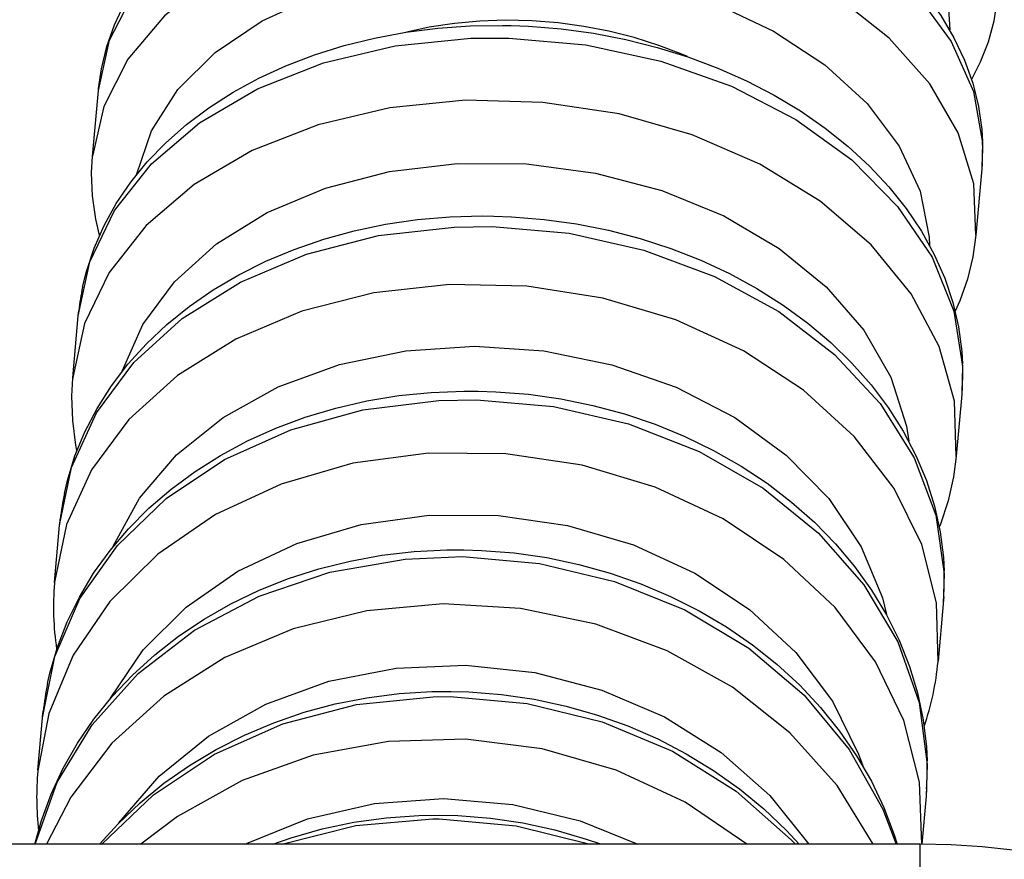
# Model space of a CAD drawing. Header units: millimetres. Extents: x -109 to 627, y -178 to 173.
# Tile 36 of 178: x -10.9061 to -10.8839, y 31.0863 to 31.1053. Entities that reach past the tile are written whole.
import ezdxf

# ---------------------------------------------------------------- set-up
doc = ezdxf.new("R2010")
doc.units = ezdxf.units.MM
doc.layers.add('O - MOBILIÁRIO', color=8, linetype='Continuous')
doc.styles.add('GULIM', font='Gulim.ttf')
doc.dimstyles.new('GULIM-100', dxfattribs={"dimtxt": 0.1, "dimasz": 0.05, "dimexe": 0.2, "dimexo": 0, "dimgap": 0.025, "dimtad": 1, "dimdec": 0, "dimlfac": 100, "dimzin": 12, "dimdsep": 46, "dimtxsty": 'GULIM', "dimblk": 'OPEN30', "dimcen": 0, "dimclrd": 152, "dimclre": 152, "dimclrt": 152, "dimaunit": 1, "dimadec": 0, "dimazin": 0, "dimtfac": 1.875, "dimtdec": 0, "dimtmove": 2, "dimatfit": 3, "dimldrblk": 'OPEN30', "dimfxl": 0, "dimtolj": 1, "dimtzin": 12, "dimlwd": -1, "dimarcsym": 0})

# ---------------------------------------------------------------- blocks, each defined once
blk = doc.blocks.new('_Open30')
at = {"color": 0, "linetype": 'ByBlock', "lineweight": -2}
for p, q in [((-1, 0.26794919), (0, 0)), ((0, 0), (-1, -0.26794919)), ((0, 0), (-1, 0))]:
    blk.add_line(p, q, dxfattribs=at)
blk = doc.blocks.new('*D773')
at = {"color": 152, "lineweight": -2, "transparency": 16777216}
for p, q in [((-10.91807430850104, 32.58157190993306), (-10.28253092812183, 32.58157190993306)), ((-10.91807430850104, 31.03197329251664), (-10.28253092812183, 31.03197329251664))]:
    blk.add_line(p, q, dxfattribs=at)
at = {"color": 152, "transparency": 16777216}
blk.add_line((-10.48253092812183, 31.08197329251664), (-10.48253092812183, 32.53157190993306), dxfattribs=at)
at = {"layer": 'Defpoints', "color": 0, "transparency": 16777216}
for p in [(-10.91807430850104, 32.58157190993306), (-10.48253092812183, 32.58157190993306), (-10.91807430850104, 31.03197329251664)]:
    blk.add_point(p, dxfattribs=at)
at = {"color": 152, "transparency": 16777216, "xscale": 0.05, "yscale": 0.05, "zscale": 0.05}
for p, rotation in [((-10.48253092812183, 32.58157190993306), 90), ((-10.48253092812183, 31.03197329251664), 270)]:
    blk.add_blockref('_Open30', p, dxfattribs=dict(at, rotation=rotation))
at = {"color": 152, "transparency": 16777216, "insert": (-10.55892906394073, 31.80677260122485), "char_height": 0.1, "attachment_point": 5, "rotation": 90, "style": 'GULIM'}
blk.add_mtext('\\A1;155', dxfattribs=at)
blk = doc.blocks.new('*D774')
at = {"color": 152, "lineweight": -2, "transparency": 16777216}
for p, q in [((-10.91807430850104, 31.03197329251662), (-10.91807430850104, 31.62477791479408)), ((-8.168786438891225, 31.03197329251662), (-8.168786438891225, 31.62477791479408))]:
    blk.add_line(p, q, dxfattribs=at)
at = {"color": 152, "transparency": 16777216}
blk.add_line((-10.86807430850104, 31.42477791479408), (-8.218786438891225, 31.42477791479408), dxfattribs=at)
at = {"layer": 'Defpoints', "color": 0, "transparency": 16777216}
for p in [(-8.168786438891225, 31.42477791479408), (-10.91807430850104, 31.03197329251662), (-8.168786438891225, 31.03197329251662)]:
    blk.add_point(p, dxfattribs=at)
at = {"color": 152, "transparency": 16777216, "xscale": 0.05, "yscale": 0.05, "zscale": 0.05, "rotation": 180}
blk.add_blockref('_Open30', (-10.91807430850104, 31.42477791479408), dxfattribs=at)
at = {"color": 152, "transparency": 16777216, "xscale": 0.05, "yscale": 0.05, "zscale": 0.05}
blk.add_blockref('_Open30', (-8.168786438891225, 31.42477791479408), dxfattribs=at)
at = {"color": 152, "transparency": 16777216, "insert": (-9.543430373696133, 31.50110947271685), "char_height": 0.1, "attachment_point": 5, "style": 'GULIM'}
blk.add_mtext('\\A1;275', dxfattribs=at)

msp = doc.modelspace()

# ---------------------------------------------------------------- linework, layer by layer
at = {"layer": 'O - MOBILIÁRIO'}
for p, q in [((-10.90441149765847, 31.10216451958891, 1.982423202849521e-05), (-10.9042785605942, 31.10365884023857, 1.982423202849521e-05)), ((-10.90427852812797, 31.10365920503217, 1.982423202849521e-05), (-10.90427477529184, 31.1036994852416, 1.982423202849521e-05)), ((-10.88434710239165, 31.10202139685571, 1.982423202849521e-05), (-10.88435843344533, 31.10187334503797, 1.982423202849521e-05)), ((-10.88435723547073, 31.10188660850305, 1.982423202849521e-05), (-10.884490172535, 31.10039228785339, 1.982423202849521e-05)), ((-10.90473049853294, 31.09857867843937, 1.982423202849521e-05), (-10.90471954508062, 31.09868865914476, 1.982423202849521e-05)), ((-10.90485513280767, 31.09717769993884, 1.982423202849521e-05), (-10.90473080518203, 31.09857524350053, 1.982423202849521e-05)), ((-10.88479826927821, 31.0969514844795, 1.982423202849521e-05), (-10.88480848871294, 31.09681428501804, 1.982423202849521e-05)), ((-10.88480948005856, 31.09680301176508, 1.982423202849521e-05), (-10.88493380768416, 31.09540546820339, 1.982423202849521e-05)), ((-10.9052661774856, 31.09255722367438, 1.982423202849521e-05), (-10.90515108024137, 31.09385101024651, 1.982423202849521e-05)), ((-10.90515017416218, 31.09386110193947, 1.982423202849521e-05), (-10.90513727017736, 31.09398880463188, 1.982423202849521e-05)), ((-10.8852297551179, 31.09207877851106, 1.982423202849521e-05), (-10.88534485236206, 31.09078499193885, 1.982423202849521e-05)), ((-10.88521762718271, 31.09223841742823, 1.982423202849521e-05), (-10.88522867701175, 31.09209103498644, 1.982423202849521e-05)), ((-10.90553543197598, 31.08953023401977, 1.982423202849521e-05), (-10.90552293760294, 31.0896537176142, 1.982423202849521e-05)), ((-10.90564257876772, 31.08832616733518, 1.982423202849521e-05), (-10.90553728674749, 31.08950973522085, 1.982423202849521e-05)), ((-10.88560313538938, 31.08790502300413, 1.982423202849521e-05), (-10.88561481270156, 31.08775056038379, 1.982423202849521e-05)), ((-10.88561596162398, 31.08773750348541, 1.982423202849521e-05), (-10.88571228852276, 31.08665471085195, 1.982423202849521e-05)), ((-10.88574785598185, 31.08665547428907, 1.982423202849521e-05), (-10.91447410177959, 31.08665547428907, 1.982423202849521e-05)), ((-10.88574785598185, 31.08597710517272, 1.982423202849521e-05), (-10.88574785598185, 31.08665547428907, 1.982423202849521e-05))]:
    msp.add_line(p, q, dxfattribs=at)
for points in [[(-10.90301238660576, 31.10660639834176, 1.982423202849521e-05), (-10.90279387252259, 31.10753893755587, 1.982423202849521e-05), (-10.90230959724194, 31.10841909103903, 1.982423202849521e-05), (-10.90157427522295, 31.10922011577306, 1.982423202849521e-05), (-10.90061024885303, 31.10991767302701, 1.982423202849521e-05), (-10.89944680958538, 31.11049056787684, 1.982423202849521e-05), (-10.89811930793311, 31.11092139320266, 1.982423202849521e-05), (-10.89666807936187, 31.11119705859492, 1.982423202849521e-05), (-10.89513721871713, 31.11130918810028, 1.982423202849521e-05), (-10.89357324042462, 31.11125437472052, 1.982423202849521e-05), (-10.89202366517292, 31.11103428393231, 1.982423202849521e-05), (-10.89053557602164, 31.11065560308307, 1.982423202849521e-05), (-10.8891541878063, 31.11012983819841, 1.982423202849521e-05), (-10.8879214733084, 31.10947296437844, 1.982423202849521e-05), (-10.88687488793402, 31.10870494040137, 1.982423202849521e-05), (-10.88604623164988, 31.10784910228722, 1.982423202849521e-05), (-10.88546068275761, 31.1069314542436, 1.982423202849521e-05), (-10.88513603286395, 31.10597987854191, 1.982423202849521e-05), (-10.88508214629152, 31.10502328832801, 1.982423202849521e-05), (-10.88508339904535, 31.10500925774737, 1.982423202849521e-05)], [(-10.90427477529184, 31.1036994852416, 1.982423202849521e-05), (-10.90421080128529, 31.10414518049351, 1.982423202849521e-05), (-10.90408760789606, 31.10464877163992, 1.982423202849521e-05), (-10.90391215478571, 31.10514098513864, 1.982423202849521e-05), (-10.903685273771, 31.10561978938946, 1.982423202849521e-05), (-10.90340780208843, 31.10608311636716, 1.982423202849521e-05), (-10.90308070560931, 31.10652877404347, 1.982423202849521e-05), (-10.90270522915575, 31.10695441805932, 1.982423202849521e-05), (-10.90228302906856, 31.10735759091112, 1.982423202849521e-05), (-10.90181624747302, 31.10773581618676, 1.982423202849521e-05), (-10.90130750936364, 31.10808671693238, 1.982423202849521e-05), (-10.90075985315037, 31.10840812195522, 1.982423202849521e-05), (-10.90017662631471, 31.10869813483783, 1.982423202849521e-05), (-10.89956138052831, 31.10895515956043, 1.982423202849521e-05), (-10.89891779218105, 31.10917789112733, 1.982423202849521e-05), (-10.89824970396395, 31.10936526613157, 1.982423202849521e-05), (-10.89756085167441, 31.10951650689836, 1.982423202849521e-05), (-10.89685499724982, 31.10963103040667, 1.982423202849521e-05), (-10.89613592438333, 31.10970842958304, 1.982423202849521e-05), (-10.89540743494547, 31.10974846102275, 1.982423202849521e-05), (-10.8947119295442, 31.10975183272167, 1.982423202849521e-05), (-10.8945569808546, 31.10974801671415, 1.982423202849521e-05)], [(-10.8945569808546, 31.10974801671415, 1.982423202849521e-05), (-10.89416369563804, 31.10973089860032, 1.982423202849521e-05), (-10.89342892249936, 31.1096703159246, 1.982423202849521e-05), (-10.89269872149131, 31.10957278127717, 1.982423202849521e-05), (-10.89197701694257, 31.10943876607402, 1.982423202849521e-05), (-10.89126755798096, 31.1092688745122, 1.982423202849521e-05), (-10.89057403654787, 31.10906384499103, 1.982423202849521e-05), (-10.88990008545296, 31.10882454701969, 1.982423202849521e-05), (-10.88924927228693, 31.10855197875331, 1.982423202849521e-05), (-10.88862509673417, 31.10824726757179, 1.982423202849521e-05), (-10.88803099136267, 31.10791167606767, 1.982423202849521e-05), (-10.88747032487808, 31.10754661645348, 1.982423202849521e-05), (-10.88694640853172, 31.10715367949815, 1.982423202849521e-05), (-10.88646259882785, 31.10673477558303, 1.982423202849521e-05), (-10.88602206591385, 31.1062920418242, 1.982423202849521e-05), (-10.88562782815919, 31.10582794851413, 1.982423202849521e-05), (-10.88528266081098, 31.10534533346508, 1.982423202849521e-05), (-10.88498897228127, 31.10484739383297, 1.982423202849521e-05), (-10.88474867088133, 31.10433761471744, 1.982423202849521e-05), (-10.88456306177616, 31.10381963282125, 1.982423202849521e-05), (-10.88443281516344, 31.10329706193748, 1.982423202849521e-05), (-10.88435802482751, 31.1027733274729, 1.982423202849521e-05), (-10.88434105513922, 31.1025045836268, 1.982423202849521e-05)], [(-10.9042785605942, 31.10365884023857, 1.982423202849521e-05), (-10.90402547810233, 31.10478921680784, 1.982423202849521e-05), (-10.90347743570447, 31.10585832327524, 1.982423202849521e-05), (-10.90265108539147, 31.10683367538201, 1.982423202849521e-05), (-10.90157153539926, 31.1076856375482, 1.982423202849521e-05), (-10.90027158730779, 31.10838832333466, 1.982423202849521e-05), (-10.89879073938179, 31.10892038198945, 1.982423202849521e-05), (-10.89717398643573, 31.10926564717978, 1.982423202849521e-05), (-10.89547045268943, 31.10941362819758, 1.982423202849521e-05), (-10.89461683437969, 31.10941243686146, 1.982423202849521e-05)], [(-10.89461683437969, 31.10941243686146, 1.982423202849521e-05), (-10.89288042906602, 31.10925965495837, 1.982423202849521e-05), (-10.89118770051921, 31.1089097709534, 1.982423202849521e-05), (-10.88959008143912, 31.10837341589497, 1.982423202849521e-05), (-10.88813611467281, 31.10766688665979, 1.982423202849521e-05), (-10.88686997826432, 31.10681165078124, 1.982423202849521e-05), (-10.88583014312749, 31.1058336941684, 1.982423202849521e-05), (-10.8850482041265, 31.10476273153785, 1.982423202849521e-05), (-10.8845479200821, 31.10363130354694, 1.982423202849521e-05), (-10.88434449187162, 31.10247378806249, 1.982423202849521e-05), (-10.88435723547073, 31.10188660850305, 1.982423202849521e-05)], [(-10.88449020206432, 31.10039195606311, 1.982423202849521e-05), (-10.88453968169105, 31.10154925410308, 1.982423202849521e-05), (-10.88489030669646, 31.10269832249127, 1.982423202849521e-05), (-10.88553142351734, 31.1038042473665, 1.982423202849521e-05), (-10.8864435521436, 31.10483342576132, 1.982423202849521e-05), (-10.88759897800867, 31.10575458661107, 1.982423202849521e-05), (-10.88896259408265, 31.10653974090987, 1.982423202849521e-05), (-10.89049296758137, 31.10716503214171, 1.982423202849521e-05), (-10.89214359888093, 31.10761146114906, 1.982423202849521e-05), (-10.89386433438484, 31.1078654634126, 1.982423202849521e-05), (-10.89560289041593, 31.10791932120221, 1.982423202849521e-05), (-10.89730644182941, 31.107771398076, 1.982423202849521e-05), (-10.898923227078, 31.10742618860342, 1.982423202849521e-05), (-10.90040412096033, 31.10689418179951, 1.982423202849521e-05), (-10.90170412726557, 31.10619154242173, 1.982423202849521e-05), (-10.90278374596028, 31.10533961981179, 1.982423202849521e-05), (-10.9036101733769, 31.10436429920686, 1.982423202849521e-05), (-10.90415829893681, 31.10329521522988, 1.982423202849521e-05), (-10.90441042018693, 31.10217644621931, 1.982423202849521e-05)], [(-10.90342100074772, 31.10175182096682, 1.982423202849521e-05), (-10.90308275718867, 31.10275015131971, 1.982423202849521e-05), (-10.9024842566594, 31.1036810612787, 1.982423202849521e-05), (-10.90164368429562, 31.10451626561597, 1.982423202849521e-05), (-10.90058658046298, 31.10523038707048, 1.982423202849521e-05), (-10.89934506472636, 31.10580172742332, 1.982423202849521e-05), (-10.8979568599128, 31.10621292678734, 1.982423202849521e-05), (-10.89646414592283, 31.10645149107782, 1.982423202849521e-05), (-10.89491227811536, 31.10651017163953, 1.982423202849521e-05), (-10.89334840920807, 31.10638718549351, 1.982423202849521e-05), (-10.89182005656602, 31.10608626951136, 1.982423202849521e-05), (-10.89037365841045, 31.105616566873, 1.982423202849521e-05), (-10.88905316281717, 31.10499234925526, 1.982423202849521e-05), (-10.88789869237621, 31.10423258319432, 1.982423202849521e-05), (-10.8869453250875, 31.10336035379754, 1.982423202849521e-05), (-10.88622202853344, 31.10240216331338, 1.982423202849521e-05), (-10.8857507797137, 31.10138712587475, 1.982423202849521e-05), (-10.88554589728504, 31.10034608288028, 1.982423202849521e-05), (-10.88553797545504, 31.10016136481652, 1.982423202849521e-05)], [(-10.88401629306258, 31.10571908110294, 1.982423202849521e-05), (-10.88401833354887, 31.10569688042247, 1.982423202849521e-05), (-10.88409071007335, 31.10521874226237, 1.982423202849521e-05), (-10.88421598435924, 31.10475026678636, 1.982423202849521e-05), (-10.88439317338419, 31.10429347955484, 1.982423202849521e-05), (-10.88459090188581, 31.10390344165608, 1.982423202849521e-05)], [(-10.90463497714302, 31.09922114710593, 1.982423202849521e-05), (-10.90454865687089, 31.09957672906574, 1.982423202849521e-05), (-10.90437509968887, 31.10010251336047, 1.982423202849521e-05), (-10.90414992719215, 31.10061477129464, 1.982423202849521e-05), (-10.9038741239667, 31.10111111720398, 1.982423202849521e-05), (-10.90354883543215, 31.10158911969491, 1.982423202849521e-05), (-10.90317545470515, 31.10204628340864, 1.982423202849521e-05), (-10.90275570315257, 31.10248007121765, 1.982423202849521e-05), (-10.90229168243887, 31.10288796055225, 1.982423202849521e-05), (-10.90178588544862, 31.10326751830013, 1.982423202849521e-05), (-10.9012411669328, 31.10361647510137, 1.982423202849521e-05), (-10.90066068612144, 31.103932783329, 1.982423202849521e-05), (-10.90004783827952, 31.10421465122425, 1.982423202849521e-05), (-10.89940618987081, 31.10446055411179, 1.982423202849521e-05), (-10.89873942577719, 31.10466922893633, 1.982423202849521e-05), (-10.89805134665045, 31.10483965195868, 1.982423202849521e-05), (-10.89734577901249, 31.10497104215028, 1.982423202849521e-05), (-10.89662655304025, 31.1050628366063, 1.982423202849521e-05), (-10.89589752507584, 31.10511466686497, 1.982423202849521e-05), (-10.89516256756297, 31.10512635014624, 1.982423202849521e-05), (-10.89497300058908, 31.10512285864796, 1.982423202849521e-05)], [(-10.89099446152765, 31.10442041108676, 1.982423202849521e-05), (-10.89112126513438, 31.1044746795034, 1.982423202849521e-05), (-10.89164005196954, 31.10467377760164, 1.982423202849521e-05), (-10.89219469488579, 31.10484911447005, 1.982423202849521e-05), (-10.89276629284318, 31.10499330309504, 1.982423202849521e-05), (-10.89333357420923, 31.1051023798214, 1.982423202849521e-05), (-10.89390898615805, 31.10518033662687, 1.982423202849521e-05), (-10.89450545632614, 31.10522738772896, 1.982423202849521e-05), (-10.89510197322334, 31.10524057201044, 1.982423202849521e-05), (-10.89567730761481, 31.10522074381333, 1.982423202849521e-05), (-10.89624460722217, 31.10516900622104, 1.982423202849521e-05), (-10.89681583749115, 31.1050827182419, 1.982423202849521e-05), (-10.89732221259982, 31.10497544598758, 1.982423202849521e-05)], [(-10.89497300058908, 31.10512285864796, 1.982423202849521e-05), (-10.89457750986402, 31.10510703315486, 1.982423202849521e-05), (-10.89384172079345, 31.10504681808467, 1.982423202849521e-05), (-10.89311072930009, 31.10494687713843, 1.982423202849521e-05), (-10.89238849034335, 31.10480769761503, 1.982423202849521e-05), (-10.89167880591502, 31.1046299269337, 1.982423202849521e-05), (-10.89098542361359, 31.10441437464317, 1.982423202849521e-05), (-10.89031203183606, 31.10416201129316, 1.982423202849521e-05), (-10.88966225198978, 31.10387396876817, 1.982423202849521e-05), (-10.88903963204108, 31.10355154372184, 1.982423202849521e-05), (-10.8884476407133, 31.10319620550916, 1.982423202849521e-05), (-10.8878896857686, 31.10280962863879, 1.982423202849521e-05), (-10.88736910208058, 31.10239372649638, 1.982423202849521e-05), (-10.88688906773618, 31.10195063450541, 1.982423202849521e-05), (-10.88645260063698, 31.10148275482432, 1.982423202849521e-05), (-10.88606250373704, 31.10099277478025, 1.982423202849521e-05), (-10.88572129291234, 31.1004836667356, 1.982423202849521e-05), (-10.88543111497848, 31.09995865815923, 1.982423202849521e-05), (-10.88519367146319, 31.09942116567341, 1.982423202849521e-05), (-10.88501016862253, 31.09887469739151, 1.982423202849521e-05), (-10.88488131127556, 31.09832274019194, 1.982423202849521e-05), (-10.88480734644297, 31.09776865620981, 1.982423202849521e-05), (-10.88479070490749, 31.09748548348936, 1.982423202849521e-05)], [(-10.90473080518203, 31.09857524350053, 1.982423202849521e-05), (-10.90446982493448, 31.09979439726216, 1.982423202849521e-05), (-10.90391412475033, 31.10094958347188, 1.982423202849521e-05), (-10.90308058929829, 31.10200570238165, 1.982423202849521e-05), (-10.90199454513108, 31.10293066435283, 1.982423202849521e-05), (-10.90068899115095, 31.10369636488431, 1.982423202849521e-05), (-10.89920359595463, 31.10427953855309, 1.982423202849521e-05), (-10.89758349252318, 31.10466246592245, 1.982423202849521e-05), (-10.89587790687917, 31.10483351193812, 1.982423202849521e-05), (-10.89502377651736, 31.10483807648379, 1.982423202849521e-05)], [(-10.89502377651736, 31.10483807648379, 1.982423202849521e-05), (-10.89328735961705, 31.10468542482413, 1.982423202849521e-05), (-10.89159599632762, 31.10432019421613, 1.982423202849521e-05), (-10.89000107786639, 31.10375348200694, 1.982423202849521e-05), (-10.88855106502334, 31.10300250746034, 1.982423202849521e-05), (-10.8872900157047, 31.10209008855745, 1.982423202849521e-05), (-10.88625624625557, 31.10104394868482, 1.982423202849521e-05), (-10.88548116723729, 31.09989587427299, 1.982423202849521e-05), (-10.8849883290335, 31.09868074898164, 1.982423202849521e-05), (-10.88479270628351, 31.09743549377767, 1.982423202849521e-05), (-10.88480948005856, 31.09680301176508, 1.982423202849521e-05)], [(-10.88493409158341, 31.09540228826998, 1.982423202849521e-05), (-10.88497498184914, 31.09664834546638, 1.982423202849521e-05), (-10.88531727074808, 31.09788356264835, 1.982423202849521e-05), (-10.88595055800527, 31.09907040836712, 1.982423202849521e-05), (-10.8868556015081, 31.10017282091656, 1.982423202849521e-05), (-10.88800490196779, 31.1011573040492, 1.982423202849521e-05), (-10.8893635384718, 31.10199394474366, 1.982423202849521e-05), (-10.89089022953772, 31.10265732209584, 1.982423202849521e-05), (-10.89253858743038, 31.10312727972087, 1.982423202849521e-05), (-10.89425852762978, 31.1033895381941, 1.982423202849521e-05), (-10.89599779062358, 31.10343612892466, 1.982423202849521e-05), (-10.89770352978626, 31.10326563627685, 1.982423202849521e-05), (-10.89932391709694, 31.10288324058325, 1.982423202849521e-05), (-10.90080971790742, 31.10230056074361, 1.982423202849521e-05), (-10.90211578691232, 31.10153530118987, 1.982423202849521e-05), (-10.9032024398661, 31.10061071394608, 1.982423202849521e-05), (-10.90403665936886, 31.09955489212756, 1.982423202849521e-05), (-10.90459309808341, 31.09839991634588, 1.982423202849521e-05), (-10.904854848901, 31.09718087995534, 1.982423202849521e-05), (-10.90485604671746, 31.09716730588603, 1.982423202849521e-05)], [(-10.90425225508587, 31.10039417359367, 1.982423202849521e-05), (-10.90433591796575, 31.10075406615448, 1.982423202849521e-05), (-10.90441070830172, 31.10127780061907, 1.982423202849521e-05), (-10.90443039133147, 31.10179957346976, 1.982423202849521e-05), (-10.90441029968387, 31.102177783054, 1.982423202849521e-05)], [(-10.90373847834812, 31.09732675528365, 1.982423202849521e-05), (-10.90327713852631, 31.09837706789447, 1.982423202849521e-05), (-10.90256298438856, 31.09934278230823, 1.982423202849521e-05), (-10.90161771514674, 31.10019455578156, 1.982423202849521e-05), (-10.90047005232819, 31.10090650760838, 1.982423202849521e-05), (-10.89915486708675, 31.10145700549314, 1.982423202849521e-05), (-10.8977121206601, 31.10182932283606, 1.982423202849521e-05), (-10.896185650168, 31.10201214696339, 1.982423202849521e-05), (-10.89462183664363, 31.10199992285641, 1.982423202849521e-05), (-10.89306819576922, 31.1017930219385, 1.982423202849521e-05), (-10.89157193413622, 31.10139773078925, 1.982423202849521e-05), (-10.89017851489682, 31.10082606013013, 1.982423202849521e-05), (-10.88893027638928, 31.10009537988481, 1.982423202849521e-05), (-10.8878651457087, 31.09922789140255, 1.982423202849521e-05), (-10.88701548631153, 31.09824995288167, 1.982423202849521e-05), (-10.88640711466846, 31.09719127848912, 1.982423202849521e-05), (-10.88605851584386, 31.09608403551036, 1.982423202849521e-05), (-10.88600650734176, 31.09574840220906, 1.982423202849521e-05)], [(-10.90504480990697, 31.09456813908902, 1.982423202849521e-05), (-10.90497729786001, 31.09485764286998, 1.982423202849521e-05), (-10.9048056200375, 31.09541489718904, 1.982423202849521e-05), (-10.90458217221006, 31.09595852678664, 1.982423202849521e-05), (-10.9043080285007, 31.09648587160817, 1.982423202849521e-05), (-10.90398445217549, 31.09699427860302, 1.982423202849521e-05), (-10.90361294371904, 31.0974810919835, 1.982423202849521e-05), (-10.90319528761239, 31.09794366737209, 1.982423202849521e-05), (-10.90273358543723, 31.09837940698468, 1.982423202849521e-05), (-10.90223026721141, 31.09878580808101, 1.982423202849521e-05), (-10.90168807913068, 31.09916051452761, 1.982423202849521e-05), (-10.90111005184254, 31.09950136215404, 1.982423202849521e-05), (-10.9004994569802, 31.09980641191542, 1.982423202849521e-05), (-10.89985976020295, 31.10007396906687, 1.982423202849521e-05), (-10.89919457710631, 31.10030258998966, 1.982423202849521e-05), (-10.89850763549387, 31.10049108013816, 1.982423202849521e-05), (-10.8978027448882, 31.10063848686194, 1.982423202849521e-05), (-10.89708378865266, 31.10074408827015, 1.982423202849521e-05), (-10.89635467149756, 31.10080739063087, 1.982423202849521e-05), (-10.89561930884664, 31.10082811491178, 1.982423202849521e-05), (-10.89535956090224, 31.10082525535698, 1.982423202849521e-05)], [(-10.89535956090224, 31.10082525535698, 1.982423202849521e-05), (-10.89496201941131, 31.10081064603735, 1.982423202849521e-05), (-10.89422566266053, 31.10075082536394, 1.982423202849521e-05), (-10.89349431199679, 31.10064875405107, 1.982423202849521e-05), (-10.89277195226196, 31.10050493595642, 1.982423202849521e-05), (-10.89206243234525, 31.10032006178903, 1.982423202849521e-05), (-10.89136954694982, 31.1000950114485, 1.982423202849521e-05), (-10.89069702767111, 31.09983085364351, 1.982423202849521e-05), (-10.89004853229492, 31.09952884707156, 1.982423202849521e-05), (-10.88942764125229, 31.09919044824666, 1.982423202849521e-05), (-10.8888378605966, 31.09881733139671, 1.982423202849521e-05), (-10.88828256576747, 31.09841137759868, 1.982423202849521e-05), (-10.88776499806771, 31.0979746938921, 1.982423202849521e-05), (-10.88728823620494, 31.09750962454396, 1.982423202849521e-05), (-10.88685515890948, 31.09701875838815, 1.982423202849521e-05), (-10.88646839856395, 31.09650492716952, 1.982423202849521e-05), (-10.88613028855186, 31.0959711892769, 1.982423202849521e-05), (-10.88584281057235, 31.09542079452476, 1.982423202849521e-05), (-10.88560755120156, 31.09485712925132, 1.982423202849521e-05), (-10.88542567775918, 31.09428364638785, 1.982423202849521e-05), (-10.88529794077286, 31.09370379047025, 1.982423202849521e-05), (-10.88522470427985, 31.09312093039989, 1.982423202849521e-05), (-10.88520834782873, 31.09282317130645, 1.982423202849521e-05)], [(-10.90515108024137, 31.09385101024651, 1.982423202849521e-05), (-10.90488274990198, 31.09515278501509, 1.982423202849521e-05), (-10.9043199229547, 31.0963880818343, 1.982423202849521e-05), (-10.90347970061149, 31.09751936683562, 1.982423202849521e-05), (-10.90238761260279, 31.09851226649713, 1.982423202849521e-05), (-10.90107684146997, 31.09933661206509, 1.982423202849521e-05), (-10.8995872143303, 31.09996735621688, 1.982423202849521e-05), (-10.89796399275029, 31.10038533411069, 1.982423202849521e-05), (-10.89625649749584, 31.10057784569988, 1.982423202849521e-05), (-10.89540189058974, 31.10058776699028, 1.982423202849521e-05)], [(-10.89540189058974, 31.10058776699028, 1.982423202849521e-05), (-10.89366546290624, 31.10043523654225, 1.982423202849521e-05), (-10.89197537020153, 31.10005572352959, 1.982423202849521e-05), (-10.89038296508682, 31.09946075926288, 1.982423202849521e-05), (-10.88893663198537, 31.09866842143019, 1.982423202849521e-05), (-10.88768031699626, 31.09770278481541, 1.982423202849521e-05), (-10.88665219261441, 31.09659318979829, 1.982423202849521e-05), (-10.88588349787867, 31.0953733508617, 1.982423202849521e-05), (-10.88539758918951, 31.09408033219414, 1.982423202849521e-05), (-10.88520923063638, 31.09275342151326, 1.982423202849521e-05), (-10.8852297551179, 31.09207877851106, 1.982423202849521e-05)], [(-10.88449020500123, 31.10039192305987, 1.982423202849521e-05), (-10.88455793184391, 31.09990594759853, 1.982423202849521e-05), (-10.88468112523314, 31.09940235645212, 1.982423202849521e-05), (-10.88485657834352, 31.09891014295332, 1.982423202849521e-05), (-10.88495887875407, 31.09867901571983, 1.982423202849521e-05)], [(-10.88534570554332, 31.09077549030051, 1.982423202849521e-05), (-10.88537784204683, 31.09210413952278, 1.982423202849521e-05), (-10.88571162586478, 31.09341963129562, 1.982423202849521e-05), (-10.88633691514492, 31.09468199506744, 1.982423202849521e-05), (-10.88723471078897, 31.09585287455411, 1.982423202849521e-05), (-10.8883777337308, 31.09689669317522, 1.982423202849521e-05), (-10.88973125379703, 31.09778173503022, 1.982423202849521e-05), (-10.8912541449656, 31.09848110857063, 1.982423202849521e-05), (-10.89290013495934, 31.09897356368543, 1.982423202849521e-05), (-10.89461921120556, 31.09924413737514, 1.982423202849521e-05), (-10.89635914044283, 31.09928460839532, 1.982423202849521e-05), (-10.89806705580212, 31.09909374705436, 1.982423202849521e-05), (-10.89969106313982, 31.09867735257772, 1.982423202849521e-05), (-10.90118181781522, 31.09804807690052, 1.982423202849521e-05), (-10.90249402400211, 31.09722504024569, 1.982423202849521e-05), (-10.9035878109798, 31.09623325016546, 1.982423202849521e-05), (-10.90442994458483, 31.09510284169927, 1.982423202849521e-05), (-10.90499483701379, 31.09386816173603, 1.982423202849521e-05), (-10.9052653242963, 31.09256672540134, 1.982423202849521e-05), (-10.90526719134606, 31.09254569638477, 1.982423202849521e-05)], [(-10.90394481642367, 31.09337554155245, 1.982423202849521e-05), (-10.90335222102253, 31.0944594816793, 1.982423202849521e-05), (-10.902516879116, 31.0954390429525, 1.982423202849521e-05), (-10.90146417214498, 31.09628446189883, 1.982423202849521e-05), (-10.90022608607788, 31.09697005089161, 1.982423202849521e-05), (-10.89884023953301, 31.09747497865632, 1.982423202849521e-05), (-10.89734874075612, 31.09778390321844, 1.982423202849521e-05), (-10.89579690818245, 31.09788743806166, 1.982423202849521e-05), (-10.8942318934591, 31.09778243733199, 1.982423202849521e-05), (-10.89270124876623, 31.09747209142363, 1.982423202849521e-05), (-10.89125148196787, 31.0969658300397, 1.982423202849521e-05), (-10.88992664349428, 31.09627903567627, 1.982423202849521e-05), (-10.88876698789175, 31.09543257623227, 1.982423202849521e-05), (-10.88780775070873, 31.0944521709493, 1.982423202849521e-05), (-10.88707807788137, 31.0933676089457, 1.982423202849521e-05), (-10.88660014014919, 31.09221184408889, 1.982423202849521e-05), (-10.88650381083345, 31.09183653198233, 1.982423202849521e-05)], [(-10.90475979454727, 31.09553689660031, 1.982423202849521e-05), (-10.90478330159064, 31.09565797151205, 1.982423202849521e-05), (-10.90485726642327, 31.09621205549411, 1.982423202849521e-05), (-10.9048764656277, 31.09676510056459, 1.982423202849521e-05), (-10.90485612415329, 31.09716642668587, 1.982423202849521e-05)], [(-10.90542459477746, 31.09027815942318, 1.982423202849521e-05), (-10.90537123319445, 31.09051659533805, 1.982423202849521e-05), (-10.90520132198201, 31.0911029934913, 1.982423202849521e-05), (-10.90497951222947, 31.09167568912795, 1.982423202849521e-05), (-10.90470693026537, 31.0922317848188, 1.982423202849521e-05), (-10.90438491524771, 31.09276842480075, 1.982423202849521e-05), (-10.90401504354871, 31.09328279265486, 1.982423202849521e-05), (-10.9035991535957, 31.09377212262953, 1.982423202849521e-05), (-10.90313936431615, 31.09423372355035, 1.982423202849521e-05), (-10.90263808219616, 31.09466501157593, 1.982423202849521e-05), (-10.90209799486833, 31.09506354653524, 1.982423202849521e-05), (-10.90152205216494, 31.09542706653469, 1.982423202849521e-05), (-10.90091343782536, 31.09575351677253, 1.982423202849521e-05), (-10.9002755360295, 31.09604107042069, 1.982423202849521e-05), (-10.89961189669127, 31.09628814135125, 1.982423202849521e-05), (-10.89892620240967, 31.09649338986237, 1.982423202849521e-05), (-10.89822223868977, 31.09665572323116, 1.982423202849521e-05), (-10.89750386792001, 31.09677429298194, 1.982423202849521e-05), (-10.89677500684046, 31.09684849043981, 1.982423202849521e-05), (-10.89603960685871, 31.09687794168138, 1.982423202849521e-05), (-10.89571473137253, 31.09687667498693, 1.982423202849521e-05)], [(-10.89571473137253, 31.09687667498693, 1.982423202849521e-05), (-10.89531530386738, 31.09686319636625, 1.982423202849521e-05), (-10.89457875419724, 31.09680378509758, 1.982423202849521e-05), (-10.89384740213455, 31.09669985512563, 1.982423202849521e-05), (-10.89312525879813, 31.09655192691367, 1.982423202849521e-05), (-10.89241621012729, 31.09636073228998, 1.982423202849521e-05), (-10.89172409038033, 31.09612721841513, 1.982423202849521e-05), (-10.89105266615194, 31.09585254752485, 1.982423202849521e-05), (-10.89040562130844, 31.09553809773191, 1.982423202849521e-05), (-10.88978654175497, 31.09518546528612, 1.982423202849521e-05), (-10.88919889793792, 31.09479646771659, 1.982423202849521e-05), (-10.88864602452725, 31.09437314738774, 1.982423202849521e-05), (-10.88813109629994, 31.09391777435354, 1.982423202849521e-05), (-10.88765709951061, 31.09343284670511, 1.982423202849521e-05), (-10.88722679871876, 31.09292108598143, 1.982423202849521e-05), (-10.88684270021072, 31.09238542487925, 1.982423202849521e-05), (-10.88650701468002, 31.09182898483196, 1.982423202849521e-05), (-10.88622162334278, 31.09125504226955, 1.982423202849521e-05), (-10.88598805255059, 31.09066698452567, 1.982423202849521e-05), (-10.88580746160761, 31.09006825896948, 1.982423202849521e-05), (-10.88568064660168, 31.08946232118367, 1.982423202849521e-05), (-10.88560805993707, 31.08885258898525, 1.982423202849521e-05), (-10.88559195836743, 31.08854057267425, 1.982423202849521e-05)], [(-10.90553728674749, 31.08950973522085, 1.982423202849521e-05), (-10.90526219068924, 31.09088756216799, 1.982423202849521e-05), (-10.90469280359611, 31.0921966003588, 1.982423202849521e-05), (-10.90384642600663, 31.0933970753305, 1.982423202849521e-05), (-10.90274877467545, 31.09445251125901, 1.982423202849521e-05), (-10.90143320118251, 31.09533083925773, 1.982423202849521e-05), (-10.89993967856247, 31.09600537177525, 1.982423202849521e-05), (-10.89831358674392, 31.09645561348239, 1.982423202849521e-05), (-10.89660433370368, 31.09666788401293, 1.982423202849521e-05), (-10.89574928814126, 31.09668273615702, 1.982423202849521e-05)], [(-10.89574928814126, 31.09668273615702, 1.982423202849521e-05), (-10.8940128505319, 31.09653031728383, 1.982423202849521e-05), (-10.89232392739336, 31.09613765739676, 1.982423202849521e-05), (-10.89073383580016, 31.09551668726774, 1.982423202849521e-05), (-10.88929088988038, 31.09468627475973, 1.982423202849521e-05), (-10.88803893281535, 31.0936716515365, 1.982423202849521e-05), (-10.88701600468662, 31.09250364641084, 1.982423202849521e-05), (-10.88625318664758, 31.09121774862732, 1.982423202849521e-05), (-10.88577365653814, 31.08985302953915, 1.982423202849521e-05), (-10.88559198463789, 31.08845095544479, 1.982423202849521e-05), (-10.88561596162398, 31.08773750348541, 1.982423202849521e-05)], [(-10.88571309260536, 31.08665456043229, 1.982423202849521e-05), (-10.88576248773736, 31.08805960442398, 1.982423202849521e-05), (-10.88611327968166, 31.08944582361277, 1.982423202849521e-05), (-10.88675480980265, 31.09077109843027, 1.982423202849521e-05), (-10.88766758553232, 31.09199516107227, 1.982423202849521e-05), (-10.88882387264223, 31.09308081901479, 1.982423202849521e-05), (-10.890188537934, 31.09399508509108, 1.982423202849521e-05), (-10.89172011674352, 31.09471017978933, 1.982423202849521e-05), (-10.89337207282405, 31.09520437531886, 1.982423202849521e-05), (-10.89509421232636, 31.09546265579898, 1.982423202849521e-05), (-10.89683420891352, 31.09547717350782, 1.982423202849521e-05), (-10.89853919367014, 31.09524748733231, 1.982423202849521e-05), (-10.9001573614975, 31.09478057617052, 1.982423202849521e-05), (-10.90163954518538, 31.09409062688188, 1.982423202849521e-05), (-10.90294070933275, 31.09319860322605, 1.982423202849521e-05), (-10.90402131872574, 31.09213160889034, 1.982423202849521e-05), (-10.90484853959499, 31.09092206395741, 1.982423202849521e-05), (-10.90539723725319, 31.08960671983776, 1.982423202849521e-05), (-10.90564367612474, 31.08831369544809, 1.982423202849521e-05)], [(-10.88493411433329, 31.09540203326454, 1.982423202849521e-05), (-10.88499490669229, 31.09494089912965, 1.982423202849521e-05), (-10.88511595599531, 31.09440398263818, 1.982423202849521e-05), (-10.88528951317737, 31.09387819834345, 1.982423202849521e-05), (-10.88531772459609, 31.09380618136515, 1.982423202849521e-05)], [(-10.90400297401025, 31.0899479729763, 1.982423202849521e-05), (-10.90326566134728, 31.09103989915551, 1.982423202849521e-05), (-10.90229952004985, 31.09200446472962, 1.982423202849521e-05), (-10.90113390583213, 31.09281236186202, 1.982423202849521e-05), (-10.89980423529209, 31.09343904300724, 1.982423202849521e-05), (-10.89835090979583, 31.09386546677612, 1.982423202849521e-05), (-10.89681808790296, 31.09407867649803, 1.982423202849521e-05), (-10.89525234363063, 31.09407219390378, 1.982423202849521e-05), (-10.89370125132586, 31.09384621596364, 1.982423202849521e-05), (-10.89221194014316, 31.09340760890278, 1.982423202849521e-05), (-10.89082966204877, 31.09276969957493, 1.982423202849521e-05), (-10.8895964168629, 31.09195187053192, 1.982423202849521e-05), (-10.88854967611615, 31.09097897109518, 1.982423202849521e-05), (-10.8877212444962, 31.08988056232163, 1.982423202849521e-05), (-10.88713629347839, 31.08869001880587, 1.982423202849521e-05), (-10.88704404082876, 31.08842499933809, 1.982423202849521e-05)], [(-10.90570971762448, 31.08665615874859, 1.982423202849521e-05), (-10.9055600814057, 31.08718973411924, 1.982423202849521e-05), (-10.9053397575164, 31.08778898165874, 1.982423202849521e-05), (-10.90506858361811, 31.08837136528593, 1.982423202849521e-05), (-10.90474794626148, 31.08893384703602, 1.982423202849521e-05), (-10.90437947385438, 31.08947345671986, 1.982423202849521e-05), (-10.90396504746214, 31.08998730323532, 1.982423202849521e-05), (-10.90350680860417, 31.09047259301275, 1.982423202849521e-05), (-10.90300716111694, 31.09092665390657, 1.982423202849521e-05), (-10.90246876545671, 31.09134696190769, 1.982423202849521e-05), (-10.90189452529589, 31.09173116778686, 1.982423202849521e-05), (-10.90128756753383, 31.09207712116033, 1.982423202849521e-05), (-10.90065121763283, 31.09238289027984, 1.982423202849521e-05), (-10.89998897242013, 31.09264677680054, 1.982423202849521e-05), (-10.8993044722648, 31.0928673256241, 1.982423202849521e-05), (-10.89860147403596, 31.09304333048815, 1.982423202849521e-05), (-10.8978838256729, 31.09317383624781, 1.982423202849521e-05), (-10.89715544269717, 31.09325813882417, 1.982423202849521e-05), (-10.8964202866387, 31.09329578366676, 1.982423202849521e-05), (-10.89603673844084, 31.09329684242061, 1.982423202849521e-05)], [(-10.9057065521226, 31.08665547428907, 1.982423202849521e-05), (-10.90520501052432, 31.0880537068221, 1.982423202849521e-05), (-10.90442155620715, 31.08934964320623, 1.982423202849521e-05), (-10.90337999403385, 31.09050390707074, 1.982423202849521e-05), (-10.90211197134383, 31.09148142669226, 1.982423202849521e-05), (-10.90065601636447, 31.0922525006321, 1.982423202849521e-05), (-10.89905636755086, 31.09279370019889, 1.982423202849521e-05), (-10.89736162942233, 31.09308858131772, 1.982423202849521e-05), (-10.89606423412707, 31.09314248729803, 1.982423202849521e-05)], [(-10.89606423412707, 31.09314248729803, 1.982423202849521e-05), (-10.89432778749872, 31.09299016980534, 1.982423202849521e-05), (-10.89263992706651, 31.09258556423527, 1.982423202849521e-05), (-10.89105193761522, 31.09194096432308, 1.982423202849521e-05), (-10.88961206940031, 31.091075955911, 1.982423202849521e-05), (-10.88836407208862, 31.09001682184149, 1.982423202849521e-05), (-10.88734586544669, 31.08879574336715, 1.982423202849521e-05), (-10.88658838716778, 31.08744982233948, 1.982423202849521e-05), (-10.88628662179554, 31.08665547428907, 1.982423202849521e-05)], [(-10.89603673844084, 31.09329684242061, 1.982423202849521e-05), (-10.89563559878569, 31.093284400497, 1.982423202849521e-05), (-10.8948991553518, 31.0932254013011, 1.982423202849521e-05), (-10.89416808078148, 31.09311987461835, 1.982423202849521e-05), (-10.89344641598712, 31.0929683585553, 1.982423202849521e-05), (-10.89273807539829, 31.09277162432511, 1.982423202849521e-05), (-10.89204691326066, 31.09253067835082, 1.982423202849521e-05), (-10.89137670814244, 31.09224676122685, 1.982423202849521e-05), (-10.89073114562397, 31.09192134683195, 1.982423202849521e-05), (-10.89011379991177, 31.09155614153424, 1.982423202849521e-05), (-10.88952811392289, 31.09115308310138, 1.982423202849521e-05), (-10.888977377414, 31.09071433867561, 1.982423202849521e-05), (-10.88846470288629, 31.09024230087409, 1.982423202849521e-05), (-10.88799299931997, 31.08973958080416, 1.982423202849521e-05), (-10.88756494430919, 31.08920899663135, 1.982423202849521e-05), (-10.88718295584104, 31.08865355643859, 1.982423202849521e-05), (-10.88684916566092, 31.08807643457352, 1.982423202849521e-05), (-10.88656539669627, 31.08748094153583, 1.982423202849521e-05), (-10.88633314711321, 31.0868704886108, 1.982423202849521e-05), (-10.88626512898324, 31.0866568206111, 1.982423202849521e-05)], [(-10.88681072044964, 31.08665547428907, 1.982423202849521e-05), (-10.88762163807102, 31.08797993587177, 1.982423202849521e-05), (-10.88868779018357, 31.08917190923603, 1.982423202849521e-05), (-10.88997678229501, 31.09019517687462, 1.982423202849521e-05), (-10.89144944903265, 31.09101864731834, 1.982423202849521e-05), (-10.89306104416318, 31.09161729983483, 1.982423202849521e-05), (-10.89476260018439, 31.09197294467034, 1.982423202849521e-05), (-10.89650241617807, 31.09207477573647, 1.982423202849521e-05), (-10.89822762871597, 31.09191969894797, 1.982423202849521e-05), (-10.89988581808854, 31.09151242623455, 1.982423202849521e-05), (-10.9014266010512, 31.09086533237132, 1.982423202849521e-05), (-10.90280316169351, 31.08999807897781, 1.982423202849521e-05), (-10.90397367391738, 31.08893701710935, 1.982423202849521e-05), (-10.90490257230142, 31.08771438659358, 1.982423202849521e-05), (-10.90544802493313, 31.08665547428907, 1.982423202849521e-05)], [(-10.90381939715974, 31.08713773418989, 1.982423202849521e-05), (-10.90291059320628, 31.08819494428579, 1.982423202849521e-05), (-10.901793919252, 31.08909691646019, 1.982423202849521e-05), (-10.90050330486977, 31.08981624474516, 1.982423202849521e-05), (-10.89907796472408, 31.09033107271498, 1.982423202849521e-05), (-10.89756120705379, 31.09062575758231, 1.982423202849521e-05), (-10.8959991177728, 31.09069134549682, 1.982423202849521e-05), (-10.89443916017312, 31.09052584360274, 1.982423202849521e-05), (-10.89292873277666, 31.09013428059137, 1.982423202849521e-05), (-10.89151372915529, 31.08952855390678, 1.982423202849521e-05), (-10.8902371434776, 31.08872706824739, 1.982423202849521e-05), (-10.88913776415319, 31.08775417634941, 1.982423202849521e-05), (-10.88825958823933, 31.08665547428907, 1.982423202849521e-05)], [(-10.9042509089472, 31.08665678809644, 1.982423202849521e-05), (-10.90383401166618, 31.08711570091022, 1.982423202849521e-05), (-10.90333564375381, 31.08759025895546, 1.982423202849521e-05), (-10.90279856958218, 31.08803014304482, 1.982423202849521e-05), (-10.90222567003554, 31.08843292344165, 1.982423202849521e-05), (-10.90162003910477, 31.08879636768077, 1.982423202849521e-05), (-10.90098496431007, 31.0891184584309, 1.982423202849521e-05), (-10.90032390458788, 31.08939740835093, 1.982423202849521e-05), (-10.8996404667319, 31.08963167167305, 1.982423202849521e-05), (-10.8989383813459, 31.08981995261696, 1.982423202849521e-05), (-10.89822147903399, 31.08996121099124, 1.982423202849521e-05), (-10.89749366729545, 31.09005466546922, 1.982423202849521e-05), (-10.8967589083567, 31.0900997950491, 1.982423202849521e-05), (-10.89632397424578, 31.09010364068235, 1.982423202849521e-05)], [(-10.89632397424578, 31.09010364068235, 1.982423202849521e-05), (-10.89592130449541, 31.09009213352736, 1.982423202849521e-05), (-10.89518517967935, 31.09003353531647, 1.982423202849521e-05), (-10.89445457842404, 31.08992665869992, 1.982423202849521e-05), (-10.89373356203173, 31.08977205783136, 1.982423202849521e-05), (-10.89302605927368, 31.08957053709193, 1.982423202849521e-05), (-10.89233593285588, 31.08932315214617, 1.982423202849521e-05), (-10.89166696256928, 31.08903120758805, 1.982423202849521e-05), (-10.89102282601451, 31.08869625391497, 1.982423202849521e-05), (-10.89040707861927, 31.08832008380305, 1.982423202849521e-05), (-10.88982313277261, 31.08790472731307, 1.982423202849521e-05), (-10.88927423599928, 31.08745244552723, 1.982423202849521e-05), (-10.88876344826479, 31.08696572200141, 1.982423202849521e-05), (-10.88847732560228, 31.08665923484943, 1.982423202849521e-05)], [(-10.90420053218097, 31.08665547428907, 1.982423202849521e-05), (-10.90303132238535, 31.0877701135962, 1.982423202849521e-05), (-10.90165574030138, 31.08868435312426, 1.982423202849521e-05), (-10.90011558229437, 31.08937041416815, 1.982423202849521e-05), (-10.89845764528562, 31.08980745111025, 1.982423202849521e-05), (-10.89673230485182, 31.08998218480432, 1.982423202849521e-05), (-10.89634515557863, 31.08998470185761, 1.982423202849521e-05)], [(-10.89634515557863, 31.08998470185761, 1.982423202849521e-05), (-10.89460870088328, 31.08983247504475, 1.982423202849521e-05), (-10.89292179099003, 31.08941718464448, 1.982423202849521e-05), (-10.89133568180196, 31.08875144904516, 1.982423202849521e-05), (-10.88989856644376, 31.08785549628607, 1.982423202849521e-05), (-10.88865411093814, 31.08675654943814, 1.982423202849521e-05), (-10.888559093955, 31.08665547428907, 1.982423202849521e-05)], [(-10.88965549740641, 31.08665547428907, 1.982423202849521e-05), (-10.89104883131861, 31.08760441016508, 1.982423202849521e-05), (-10.89260243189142, 31.08832923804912, 1.982423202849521e-05), (-10.89426909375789, 31.08880793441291, 1.982423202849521e-05), (-10.89599817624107, 31.08902595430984, 1.982423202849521e-05), (-10.89773714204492, 31.08897667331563, 1.982423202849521e-05), (-10.89943315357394, 31.08866158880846, 1.982423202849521e-05), (-10.90103467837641, 31.08809027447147, 1.982423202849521e-05), (-10.90249305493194, 31.08728008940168, 1.982423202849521e-05), (-10.90332094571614, 31.08665547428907, 1.982423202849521e-05)], [(-10.90097278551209, 31.08665547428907, 1.982423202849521e-05), (-10.89956187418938, 31.08722925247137, 1.982423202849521e-05), (-10.8980538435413, 31.08757595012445, 1.982423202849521e-05), (-10.89649451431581, 31.08768503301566, 1.982423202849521e-05), (-10.89493126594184, 31.08755318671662, 1.982423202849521e-05), (-10.89341159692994, 31.08718441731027, 1.982423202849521e-05), (-10.89211206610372, 31.08665547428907, 1.982423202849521e-05)], [(-10.90034429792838, 31.08666110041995, 1.982423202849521e-05), (-10.89993293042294, 31.08680306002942, 1.982423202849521e-05), (-10.89923165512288, 31.08700213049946, 1.982423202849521e-05), (-10.89851545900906, 31.08715285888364, 1.982423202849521e-05), (-10.89778823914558, 31.08725440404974, 1.982423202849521e-05), (-10.89705395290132, 31.08730619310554, 1.982423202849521e-05), (-10.89657500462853, 31.0873130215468, 1.982423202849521e-05)], [(-10.90014293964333, 31.08665547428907, 1.982423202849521e-05), (-10.89847102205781, 31.08707670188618, 1.982423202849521e-05), (-10.89673959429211, 31.08722530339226, 1.982423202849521e-05), (-10.89659064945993, 31.08722515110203, 1.982423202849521e-05)], [(-10.89659064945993, 31.08722515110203, 1.982423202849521e-05), (-10.89485418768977, 31.0870730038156, 1.982423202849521e-05), (-10.89318921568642, 31.08665547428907, 1.982423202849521e-05)], [(-10.89657500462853, 31.0873130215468, 1.982423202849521e-05), (-10.89617099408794, 31.08730233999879, 1.982423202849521e-05), (-10.89543532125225, 31.0872441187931, 1.982423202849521e-05), (-10.89470530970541, 31.08713612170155, 1.982423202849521e-05), (-10.89398503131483, 31.08697891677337, 1.982423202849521e-05), (-10.8932784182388, 31.08677333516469, 1.982423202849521e-05), (-10.89295485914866, 31.08666129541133, 1.982423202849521e-05)], [(-10.8803585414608, 31.08575132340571, 1.982423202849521e-05), (-10.88164678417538, 31.0861364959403, 1.982423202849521e-05), (-10.88297298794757, 31.08641913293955, 1.982423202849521e-05), (-10.88365932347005, 31.08652175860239, 1.982423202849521e-05), (-10.8843496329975, 31.08659557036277, 1.982423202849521e-05), (-10.88504808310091, 31.0866404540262, 1.982423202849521e-05), (-10.88574785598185, 31.08665547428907, 1.982423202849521e-05)]]:
    msp.add_polyline3d(points, dxfattribs=at)
for centre, radius, start, end in [((-10.88929407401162, 31.10232494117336, 1.982423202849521e-05), 0.004956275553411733, 356.4887547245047, 2.077166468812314), ((-10.89916241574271, 31.09807905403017, 1.982423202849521e-05), 0.005590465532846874, 168.2118838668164, 173.7398072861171), ((-10.89037822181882, 31.09729758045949, 1.982423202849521e-05), 0.005590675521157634, 356.4507819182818, 1.926078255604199), ((-10.89895426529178, 31.09329905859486, 1.982423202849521e-05), 0.006221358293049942, 168.2297543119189, 173.6346781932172), ((-10.89142819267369, 31.09262942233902, 1.982423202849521e-05), 0.006222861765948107, 356.3975258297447, 1.784193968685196), ((-10.89902930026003, 31.09200709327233, 1.982423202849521e-05), 0.006261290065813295, 175.0718036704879, 188.7093989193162), ((-10.89157953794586, 31.09134416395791, 1.982423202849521e-05), 0.006259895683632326, 341.038330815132, 354.7822674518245), ((-10.8987268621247, 31.08890337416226, 1.982423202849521e-05), 0.006837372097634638, 168.4005073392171, 173.6995857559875), ((-10.89242943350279, 31.08834294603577, 1.982423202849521e-05), 0.006840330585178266, 356.3293713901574, 1.655584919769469), ((-10.89880112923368, 31.08772094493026, 1.982423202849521e-05), 0.006868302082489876, 175.0538874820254, 186.3101364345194)]:
    msp.add_arc(centre, radius, start, end, dxfattribs=at)

# ---------------------------------------------------------------- dimensions: what is measured, and where the dimension line sits
dim = msp.add_linear_dim(base=(-10.48253092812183, 32.58157190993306), p1=(-10.91807430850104, 31.03197329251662), p2=(-10.91807430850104, 32.58157190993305), angle=90, dimstyle='GULIM-100')
dim.commit()
dim.dimension.update_dxf_attribs({"geometry": '*D773', "text_midpoint": (-10.55892906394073, 31.80677260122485)})
dim = msp.add_linear_dim(base=(-8.168786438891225, 31.42477791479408), p1=(-10.91807430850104, 31.03197329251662), p2=(-8.168786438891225, 31.03197329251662), dimstyle='GULIM-100')
dim.commit()
dim.dimension.update_dxf_attribs({"geometry": '*D774', "text_midpoint": (-9.543430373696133, 31.50110947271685)})

doc.saveas('drawing.dxf')
